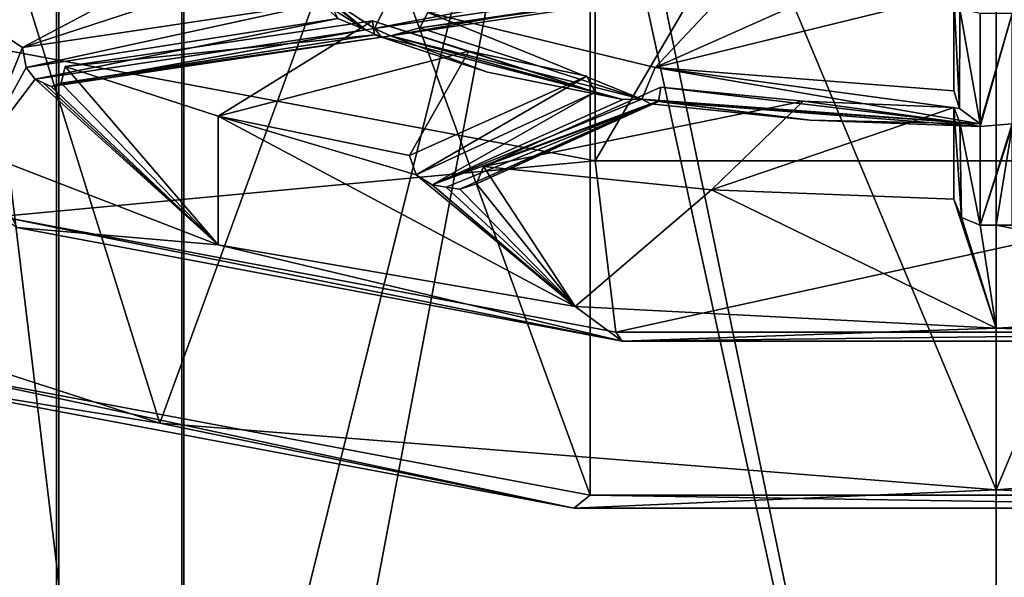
# Model space of a CAD drawing. Header units: millimetres. Extents: x -348 to 175, y 0 to 247.
# Tile 107 of 196: x -9.16 to 0.08, y 93.15 to 98.39. Entities that reach past the tile are written whole.
import ezdxf

# ---------------------------------------------------------------- set-up
doc = ezdxf.new("R2010")
doc.units = ezdxf.units.MM
doc.header["$LTSCALE"] = 65.185185
for name, color, linetype in [('521', 7, 'CONTINUOUS'), ('522', 7, 'CONTINUOUS'), ('523', 7, 'CONTINUOUS'), ('524', 7, 'CONTINUOUS'), ('551', 7, 'CONTINUOUS'), ('556', 7, 'CONTINUOUS'), ('560', 7, 'CONTINUOUS'), ('561', 7, 'CONTINUOUS'), ('562', 7, 'CONTINUOUS'), ('570', 7, 'CONTINUOUS'), ('580', 7, 'CONTINUOUS'), ('581', 7, 'CONTINUOUS'), ('582', 7, 'CONTINUOUS'), ('589', 7, 'CONTINUOUS'), ('590', 7, 'CONTINUOUS'), ('591', 7, 'CONTINUOUS'), ('608', 7, 'CONTINUOUS'), ('609', 7, 'CONTINUOUS'), ('620', 7, 'CONTINUOUS'), ('621', 7, 'CONTINUOUS'), ('622', 7, 'CONTINUOUS'), ('623', 7, 'CONTINUOUS'), ('624', 7, 'CONTINUOUS'), ('625', 7, 'CONTINUOUS'), ('626', 7, 'CONTINUOUS'), ('627', 7, 'CONTINUOUS'), ('646', 7, 'CONTINUOUS'), ('649', 7, 'CONTINUOUS'), ('650', 7, 'CONTINUOUS'), ('651', 7, 'CONTINUOUS'), ('652', 7, 'CONTINUOUS')]:
    doc.layers.add(name, color=color, linetype=linetype)

msp = doc.modelspace()

# ---------------------------------------------------------------- linework, layer by layer
at = {"layer": '521', "color": 7, "linetype": 'CONTINUOUS', "true_color": 0xe0f2ff}
for points in [[(0, 83.5, -13), (7.6412, 83.5, -10.5172), (7.6412, 127.7238, -2.5364), (0, 83.5, -13)], [(0, 83.5, -13), (7.6412, 127.7238, -2.5364), (0, 123.766, -6.5547), (0, 83.5, -13)], [(7.6214, 120.4702, 17.2235), (7.6214, 83.5, 10.5316), (0, 119.6004, 19.5336), (7.6214, 120.4702, 17.2235)], [(7.6214, 83.5, 10.5316), (0, 83.5, 13), (0, 119.6004, 19.5336), (7.6214, 83.5, 10.5316)]]:
    msp.add_3dface(points, dxfattribs=at)
at = {"layer": '522', "color": 7, "linetype": 'CONTINUOUS', "true_color": 0xe0f2ff}
for points in [[(-12.3587, 83.5, -4.0328), (-7.6214, 83.5, -10.5316), (-7.6214, 127.7291, -2.5497), (-12.3587, 83.5, -4.0328)], [(-12.3587, 83.5, -4.0328), (-7.6214, 127.7291, -2.5497), (-12.3587, 125.5998, 3.5924), (-12.3587, 83.5, -4.0328)], [(-7.6214, 83.5, -10.5316), (0, 123.766, -6.5547), (-7.6214, 127.7291, -2.5497), (-7.6214, 83.5, -10.5316)], [(-7.6214, 83.5, -10.5316), (0, 83.5, -13), (0, 123.766, -6.5547), (-7.6214, 83.5, -10.5316)], [(-7.6412, 83.5, 10.5172), (-12.3663, 83.5, 4.0095), (-12.3663, 122.7674, 11.1193), (-7.6412, 83.5, 10.5172)], [(-7.6412, 120.4751, 17.21), (-7.6412, 83.5, 10.5172), (-12.3663, 122.7674, 11.1193), (-7.6412, 120.4751, 17.21)], [(0, 83.5, 13), (-7.6412, 83.5, 10.5172), (-7.6412, 120.4751, 17.21), (0, 83.5, 13)], [(0, 119.6004, 19.5336), (0, 83.5, 13), (-7.6412, 120.4751, 17.21), (0, 119.6004, 19.5336)]]:
    msp.add_3dface(points, dxfattribs=at)
at = {"layer": '523', "color": 7, "linetype": 'CONTINUOUS', "true_color": 0xe0f2ff}
for points in [[(0, 124.7054, -8.3508), (0, 83.5, -15), (-8.7939, 123.8095, -5.6472), (0, 124.7054, -8.3508)], [(-8.7939, 123.8095, -5.6472), (-8.7939, 83.5, -12.1519), (-14.26, 121.4508, 1.4709), (-8.7939, 123.8095, -5.6472)], [(0, 83.5, -15), (-8.7939, 83.5, -12.1519), (-8.7939, 123.8095, -5.6472), (0, 83.5, -15)], [(-8.7939, 83.5, -12.1519), (-14.26, 83.5, -4.6532), (-14.26, 121.4508, 1.4709), (-8.7939, 83.5, -12.1519)], [(-8.8168, 83.5, 12.1353), (0, 83.5, 15), (0, 119.0773, 21.4735), (-8.8168, 83.5, 12.1353)], [(-8.8168, 116.1701, 17.4072), (-8.8168, 83.5, 12.1353), (0, 119.0773, 21.4735), (-8.8168, 116.1701, 17.4072)], [(-14.2688, 118.532, 10.2793), (-14.2688, 83.5, 4.6263), (-8.8168, 116.1701, 17.4072), (-14.2688, 118.532, 10.2793)], [(-14.2688, 83.5, 4.6263), (-8.8168, 83.5, 12.1353), (-8.8168, 116.1701, 17.4072), (-14.2688, 83.5, 4.6263)]]:
    msp.add_3dface(points, dxfattribs=at)
at = {"layer": '524', "color": 7, "linetype": 'CONTINUOUS', "true_color": 0xe0f2ff}
for points in [[(8.8168, 83.5, -12.1353), (0, 83.5, -15), (0, 124.7054, -8.3508), (8.8168, 83.5, -12.1353)], [(8.8168, 83.5, -12.1353), (0, 124.7054, -8.3508), (8.8168, 123.8043, -5.6314), (8.8168, 83.5, -12.1353)], [(0, 119.0773, 21.4735), (0, 83.5, 15), (8.7939, 116.1649, 17.4229), (0, 119.0773, 21.4735)], [(0, 83.5, 15), (8.7939, 83.5, 12.1519), (8.7939, 116.1649, 17.4229), (0, 83.5, 15)]]:
    msp.add_3dface(points, dxfattribs=at)
at = {"layer": '551', "color": 2, "linetype": 'CONTINUOUS'}
for points in [[(-9.135, 98.1267, 227.1909), (-9.9732, 98.6806, 229.2578), (-9.5391, 97.1421, 228.346), (-9.135, 98.1267, 227.1909)], [(-9.1006, 97.9392, 227.1741), (-9.135, 98.1267, 227.1909), (-9.5391, 97.1421, 228.346), (-9.1006, 97.9392, 227.1741)], [(-9.0158, 97.8283, 227.0432), (-9.1006, 97.9392, 227.1741), (-9.5391, 97.1421, 228.346), (-9.0158, 97.8283, 227.0432)], [(-8.735, 97.9474, 226.5216), (-8.7738, 97.7927, 226.6274), (-7.3009, 96.2752, 225.1105), (-8.735, 97.9474, 226.5216)], [(-7.3009, 97.4826, 224.787), (-8.735, 97.9474, 226.5216), (-7.3009, 96.2752, 225.1105), (-7.3009, 97.4826, 224.787)], [(-7.3009, 96.2752, 225.1105), (-9.0158, 97.8283, 227.0432), (-9.5391, 97.1421, 228.346), (-7.3009, 96.2752, 225.1105)], [(-8.9417, 97.7946, 226.9172), (-9.0158, 97.8283, 227.0432), (-7.3009, 96.2752, 225.1105), (-8.9417, 97.7946, 226.9172)], [(-8.8658, 97.7611, 226.7923), (-8.9417, 97.7946, 226.9172), (-7.3009, 96.2752, 225.1105), (-8.8658, 97.7611, 226.7923)], [(-8.7738, 97.7927, 226.6274), (-8.8658, 97.7611, 226.7923), (-7.3009, 96.2752, 225.1105), (-8.7738, 97.7927, 226.6274)], [(-5.505, 97.1114, 223.4017), (-7.3009, 97.4826, 224.787), (-5.4429, 96.9306, 223.41), (-5.505, 97.1114, 223.4017)], [(-5.4429, 96.9306, 223.41), (-7.3009, 97.4826, 224.787), (-3.9512, 95.6959, 222.9486), (-5.4429, 96.9306, 223.41)], [(-3.9512, 95.6959, 222.9486), (-7.3009, 97.4826, 224.787), (-7.3009, 96.2752, 225.1105), (-3.9512, 95.6959, 222.9486)], [(-4.8122, 97.0079, 223.0154), (-4.8769, 96.846, 223.0943), (-3.9512, 95.6959, 222.9486), (-4.8122, 97.0079, 223.0154)], [(-2.6723, 96.7909, 222.2057), (-4.8122, 97.0079, 223.0154), (-3.9512, 95.6959, 222.9486), (-2.6723, 96.7909, 222.2057)], [(-5.2919, 96.8361, 223.3401), (-5.4429, 96.9306, 223.41), (-3.9512, 95.6959, 222.9486), (-5.2919, 96.8361, 223.3401)], [(-5.1625, 96.8164, 223.2668), (-5.2919, 96.8361, 223.3401), (-3.9512, 95.6959, 222.9486), (-5.1625, 96.8164, 223.2668)], [(-5.0321, 96.7973, 223.1952), (-5.1625, 96.8164, 223.2668), (-3.9512, 95.6959, 222.9486), (-5.0321, 96.7973, 223.1952)], [(-4.8769, 96.846, 223.0943), (-5.0321, 96.7973, 223.1952), (-3.9512, 95.6959, 222.9486), (-4.8769, 96.846, 223.0943)], [(0, 95.4925, 222.1894), (-2.6723, 96.7909, 222.2057), (-3.9512, 95.6959, 222.9486), (0, 95.4925, 222.1894)], [(-0.4, 96.7019, 221.8734), (-2.6723, 96.7909, 222.2057), (0, 95.4925, 222.1894), (-0.4, 96.7019, 221.8734)], [(-0.3268, 96.5305, 221.9167), (-0.4, 96.7019, 221.8734), (0, 95.4925, 222.1894), (-0.3268, 96.5305, 221.9167)], [(-0.15, 96.4587, 221.9317), (-0.3268, 96.5305, 221.9167), (0, 95.4925, 222.1894), (-0.15, 96.4587, 221.9317)], [(0, 96.4584, 221.9306), (-0.15, 96.4587, 221.9317), (0, 95.4925, 222.1894), (0, 96.4584, 221.9306)], [(0.15, 96.4587, 221.9317), (0, 96.4584, 221.9306), (3.9512, 95.6959, 222.9486), (0.15, 96.4587, 221.9317)], [(3.9512, 95.6959, 222.9486), (0, 96.4584, 221.9306), (0, 95.4925, 222.1894), (3.9512, 95.6959, 222.9486)]]:
    msp.add_3dface(points, dxfattribs=at)
at = {"layer": '556', "color": 7, "linetype": 'CONTINUOUS', "true_color": 0xcad1ee}
for points in [[(-3.8086, 109.6199, 216.958), (-9.9711, 110.7787, 221.2827), (-3.8086, 93.9236, 221.1638), (-3.8086, 109.6199, 216.958)], [(-3.8086, 93.9236, 221.1638), (-9.9711, 110.7787, 221.2827), (-9.9711, 95.0824, 225.4885), (-3.8086, 93.9236, 221.1638)], [(3.8086, 109.6199, 216.958), (-3.8086, 109.6199, 216.958), (3.8086, 93.9236, 221.1638), (3.8086, 109.6199, 216.958)], [(3.8086, 93.9236, 221.1638), (-3.8086, 109.6199, 216.958), (-3.8086, 93.9236, 221.1638), (3.8086, 93.9236, 221.1638)]]:
    msp.add_3dface(points, dxfattribs=at)
at = {"layer": '560', "color": 7, "linetype": 'CONTINUOUS', "true_color": 0xcad1ee}
for points in [[(-12.975, 96.2587, 227.369), (-11.2859, 105.6054, 221.6809), (-7.8463, 94.5995, 221.1768), (-12.975, 96.2587, 227.369)], [(-11.2859, 105.6054, 221.6809), (-4.3094, 104.2936, 216.7849), (-7.8463, 94.5995, 221.1768), (-11.2859, 105.6054, 221.6809)], [(-7.8463, 94.5995, 221.1768), (-4.3094, 104.2936, 216.7849), (0, 93.9742, 218.8434), (-7.8463, 94.5995, 221.1768)], [(-4.3094, 104.2936, 216.7849), (4.3094, 104.2936, 216.7849), (0, 93.9742, 218.8434), (-4.3094, 104.2936, 216.7849)], [(0, 93.9742, 218.8434), (4.3094, 104.2936, 216.7849), (7.8463, 94.5995, 221.1768), (0, 93.9742, 218.8434)]]:
    msp.add_3dface(points, dxfattribs=at)
at = {"layer": '561', "color": 7, "linetype": 'CONTINUOUS', "true_color": 0xcad1ee}
for points in [[(-12.975, 96.2587, 227.369), (-7.8463, 94.5995, 221.1768), (-10.3756, 95.0063, 225.2047), (-12.975, 96.2587, 227.369)], [(-10.3756, 95.0063, 225.2047), (-7.8463, 94.5995, 221.1768), (-3.9631, 93.8005, 220.7045), (-10.3756, 95.0063, 225.2047)], [(-7.8463, 94.5995, 221.1768), (0, 93.9742, 218.8434), (-3.9631, 93.8005, 220.7045), (-7.8463, 94.5995, 221.1768)], [(0, 93.9742, 218.8434), (7.8463, 94.5995, 221.1768), (3.9631, 93.8005, 220.7045), (0, 93.9742, 218.8434)], [(-3.9631, 93.8005, 220.7045), (0, 93.9742, 218.8434), (3.9631, 93.8005, 220.7045), (-3.9631, 93.8005, 220.7045)]]:
    msp.add_3dface(points, dxfattribs=at)
at = {"layer": '562', "color": 7, "linetype": 'CONTINUOUS', "true_color": 0xcad1ee}
for points in [[(-9.9711, 95.0824, 225.4885), (-10.3756, 95.0063, 225.2047), (-3.9631, 93.8005, 220.7045), (-9.9711, 95.0824, 225.4885)], [(-3.8086, 93.9236, 221.1638), (-9.9711, 95.0824, 225.4885), (-3.9631, 93.8005, 220.7045), (-3.8086, 93.9236, 221.1638)], [(-3.8086, 93.9236, 221.1638), (-3.9631, 93.8005, 220.7045), (3.9631, 93.8005, 220.7045), (-3.8086, 93.9236, 221.1638)], [(3.8086, 93.9236, 221.1638), (-3.8086, 93.9236, 221.1638), (3.9631, 93.8005, 220.7045), (3.8086, 93.9236, 221.1638)]]:
    msp.add_3dface(points, dxfattribs=at)
at = {"layer": '570', "color": 2, "linetype": 'CONTINUOUS'}
for points in [[(-5.3317, 98.4559, 228.4196), (-3.2, 97.9377, 226.4854), (-2.2875, 98.9108, 230.1173), (-5.3317, 98.4559, 228.4196)], [(-2.2875, 98.9108, 230.1173), (-3.2, 97.9377, 226.4854), (-1.45, 98.7222, 229.4132), (-2.2875, 98.9108, 230.1173)], [(-3.2, 97.9377, 226.4854), (-0.4, 98.6288, 229.0647), (-1.45, 98.7222, 229.4132), (-3.2, 97.9377, 226.4854)], [(-0.4, 97.719, 225.6693), (-0.4, 98.6288, 229.0647), (-3.2, 97.9377, 226.4854), (-0.4, 97.719, 225.6693)]]:
    msp.add_3dface(points, dxfattribs=at)
at = {"layer": '580', "color": 2, "linetype": 'CONTINUOUS'}
for points in [[(-3.1705, 97.6194, 225.9148), (-3.1479, 97.754, 225.7999), (-0.3423, 97.4233, 225.1828), (-3.1705, 97.6194, 225.9148)], [(-0.3423, 97.4233, 225.1828), (-3.1479, 97.754, 225.7999), (-1.8117, 97.6222, 225.308), (-0.3423, 97.4233, 225.1828)], [(-3.2443, 97.5987, 226.1863), (-3.1705, 97.6194, 225.9148), (-1.747, 97.4432, 225.606), (-3.2443, 97.5987, 226.1863)], [(-1.747, 97.4432, 225.606), (-3.1705, 97.6194, 225.9148), (-0.15, 97.3841, 225.3854), (-1.747, 97.4432, 225.606)], [(-0.15, 97.3841, 225.3854), (-3.1705, 97.6194, 225.9148), (-0.3423, 97.4233, 225.1828), (-0.15, 97.3841, 225.3854)], [(-0.4, 97.5634, 225.0887), (-0.3423, 97.4233, 225.1828), (-1.8117, 97.6222, 225.308), (-0.4, 97.5634, 225.0887)]]:
    msp.add_3dface(points, dxfattribs=at)
at = {"layer": '581', "color": 2, "linetype": 'CONTINUOUS'}
for points in [[(-5.8338, 98.2439, 228.2452), (-5.8523, 98.3782, 228.1293), (-3.7634, 97.7081, 226.2454), (-5.8338, 98.2439, 228.2452)], [(-3.7634, 97.7081, 226.2454), (-5.8523, 98.3782, 228.1293), (-4.9497, 98.0911, 227.058), (-3.7634, 97.7081, 226.2454)], [(-5.7692, 98.2238, 228.5191), (-5.8338, 98.2439, 228.2452), (-4.773, 97.8954, 227.2935), (-5.7692, 98.2238, 228.5191)], [(-4.773, 97.8954, 227.2935), (-5.8338, 98.2439, 228.2452), (-3.5041, 97.6375, 226.3312), (-4.773, 97.8954, 227.2935)], [(-3.5041, 97.6375, 226.3312), (-5.8338, 98.2439, 228.2452), (-3.7634, 97.7081, 226.2454), (-3.5041, 97.6375, 226.3312)], [(-3.8407, 97.8575, 226.1862), (-3.7634, 97.7081, 226.2454), (-4.9497, 98.0911, 227.058), (-3.8407, 97.8575, 226.1862)]]:
    msp.add_3dface(points, dxfattribs=at)
at = {"layer": '582', "color": 2, "linetype": 'CONTINUOUS'}
for points in [[(-6.52, 98.6786, 230.2163), (-6.9339, 99.1293, 231.5498), (-5.9192, 98.291, 228.7701), (-6.52, 98.6786, 230.2163)], [(-5.9192, 98.291, 228.7701), (-6.9339, 99.1293, 231.5498), (-6.1761, 98.3974, 228.818), (-5.9192, 98.291, 228.7701)]]:
    msp.add_3dface(points, dxfattribs=at)
at = {"layer": '589', "color": 2, "linetype": 'CONTINUOUS'}
for points in [[(-5.4093, 98.3099, 228.4777), (-2.2163, 98.7547, 230.5005), (-5.6826, 98.2367, 228.5674), (-5.4093, 98.3099, 228.4777)], [(-2.272, 98.7747, 230.2338), (-2.2163, 98.7547, 230.5005), (-5.4093, 98.3099, 228.4777), (-2.272, 98.7747, 230.2338)], [(-5.3317, 98.4559, 228.4196), (-2.272, 98.7747, 230.2338), (-5.4093, 98.3099, 228.4777), (-5.3317, 98.4559, 228.4196)]]:
    msp.add_3dface(points, dxfattribs=at)
at = {"layer": '590', "color": 2, "linetype": 'CONTINUOUS'}
for points in [[(-5.3317, 98.4559, 228.4196), (-5.4093, 98.3099, 228.4777), (-3.325, 97.6402, 226.341), (-5.3317, 98.4559, 228.4196)], [(-3.2, 97.9377, 226.4854), (-5.3317, 98.4559, 228.4196), (-3.325, 97.6402, 226.341), (-3.2, 97.9377, 226.4854)], [(-5.4093, 98.3099, 228.4777), (-5.6826, 98.2367, 228.5674), (-3.325, 97.6402, 226.341), (-5.4093, 98.3099, 228.4777)], [(-0.15, 97.41, 225.482), (-3.2, 97.9377, 226.4854), (-3.325, 97.6402, 226.341), (-0.15, 97.41, 225.482)], [(-0.4, 97.719, 225.6693), (-3.2, 97.9377, 226.4854), (-0.3453, 97.5532, 225.6536), (-0.4, 97.719, 225.6693)], [(-0.3453, 97.5532, 225.6536), (-3.2, 97.9377, 226.4854), (-0.15, 97.41, 225.482), (-0.3453, 97.5532, 225.6536)]]:
    msp.add_3dface(points, dxfattribs=at)
at = {"layer": '591', "color": 2, "linetype": 'CONTINUOUS'}
for points in [[(-0.4, 98.6288, 229.0647), (-0.4, 97.719, 225.6693), (-0.3453, 97.5532, 225.6536), (-0.4, 98.6288, 229.0647)], [(-0.3407, 98.4862, 229.1568), (-0.4, 98.6288, 229.0647), (-0.3453, 97.5532, 225.6536), (-0.3407, 98.4862, 229.1568)], [(-0.3407, 98.4862, 229.1568), (-0.3453, 97.5532, 225.6536), (-0.15, 97.41, 225.482), (-0.3407, 98.4862, 229.1568)], [(-0.15, 98.4459, 229.3482), (-0.3407, 98.4862, 229.1568), (-0.15, 97.41, 225.482), (-0.15, 98.4459, 229.3482)]]:
    msp.add_3dface(points, dxfattribs=at)
at = {"layer": '608', "color": 2, "linetype": 'CONTINUOUS'}
msp.add_3dface([(-5.8326, 98.304, 228.8184), (-5.7546, 98.4647, 229.0554), (-6.4424, 98.704, 230.3114), (-5.8326, 98.304, 228.8184)], dxfattribs=at)
at = {"layer": '609', "color": 2, "linetype": 'CONTINUOUS'}
for points in [[(-2.6128, 98.9275, 230.8039), (-5.7546, 98.4647, 229.0554), (-5.8326, 98.304, 228.8184), (-2.6128, 98.9275, 230.8039)], [(-2.3663, 98.822, 230.7515), (-2.6128, 98.9275, 230.8039), (-5.8326, 98.304, 228.8184), (-2.3663, 98.822, 230.7515)]]:
    msp.add_3dface(points, dxfattribs=at)
at = {"layer": '620', "color": 2, "linetype": 'CONTINUOUS'}
for points in [[(-9.9732, 98.6806, 229.2578), (-9.135, 98.1267, 227.1909), (-6.9886, 99.2687, 231.4527), (-9.9732, 98.6806, 229.2578)], [(-6.9886, 99.2687, 231.4527), (-9.135, 98.1267, 227.1909), (-6.7615, 98.9033, 230.0891), (-6.9886, 99.2687, 231.4527)], [(-9.135, 98.1267, 227.1909), (-6.2523, 98.5575, 228.7985), (-6.7615, 98.9033, 230.0891), (-9.135, 98.1267, 227.1909)]]:
    msp.add_3dface(points, dxfattribs=at)
at = {"layer": '621', "color": 2, "linetype": 'CONTINUOUS'}
for points in [[(-9.135, 98.1267, 227.1909), (-9.1006, 97.9392, 227.1741), (-6.2523, 98.5575, 228.7985), (-9.135, 98.1267, 227.1909)], [(-9.1006, 97.9392, 227.1741), (-6.1761, 98.3974, 228.818), (-6.2523, 98.5575, 228.7985), (-9.1006, 97.9392, 227.1741)], [(-9.1006, 97.9392, 227.1741), (-9.0158, 97.8283, 227.0432), (-6.1761, 98.3974, 228.818), (-9.1006, 97.9392, 227.1741)], [(-9.0158, 97.8283, 227.0432), (-5.9192, 98.291, 228.7701), (-6.1761, 98.3974, 228.818), (-9.0158, 97.8283, 227.0432)]]:
    msp.add_3dface(points, dxfattribs=at)
at = {"layer": '622', "color": 2, "linetype": 'CONTINUOUS'}
for points in [[(-8.735, 97.9474, 226.5216), (-5.8523, 98.3782, 228.1293), (-5.8338, 98.2439, 228.2452), (-8.735, 97.9474, 226.5216)], [(-8.8658, 97.7611, 226.7923), (-8.7738, 97.7927, 226.6274), (-5.7692, 98.2238, 228.5191), (-8.8658, 97.7611, 226.7923)], [(-8.7738, 97.7927, 226.6274), (-8.735, 97.9474, 226.5216), (-5.8338, 98.2439, 228.2452), (-8.7738, 97.7927, 226.6274)], [(-8.7738, 97.7927, 226.6274), (-5.8338, 98.2439, 228.2452), (-5.7692, 98.2238, 228.5191), (-8.7738, 97.7927, 226.6274)]]:
    msp.add_3dface(points, dxfattribs=at)
at = {"layer": '623', "color": 2, "linetype": 'CONTINUOUS'}
for points in [[(-8.735, 97.9474, 226.5216), (-7.3009, 97.4826, 224.787), (-5.8523, 98.3782, 228.1293), (-8.735, 97.9474, 226.5216)], [(-5.8523, 98.3782, 228.1293), (-7.3009, 97.4826, 224.787), (-4.9497, 98.0911, 227.058), (-5.8523, 98.3782, 228.1293)], [(-7.3009, 97.4826, 224.787), (-5.505, 97.1114, 223.4017), (-4.9497, 98.0911, 227.058), (-7.3009, 97.4826, 224.787)], [(-5.505, 97.1114, 223.4017), (-3.8407, 97.8575, 226.1862), (-4.9497, 98.0911, 227.058), (-5.505, 97.1114, 223.4017)]]:
    msp.add_3dface(points, dxfattribs=at)
at = {"layer": '624', "color": 2, "linetype": 'CONTINUOUS'}
for points in [[(-5.505, 97.1114, 223.4017), (-5.4429, 96.9306, 223.41), (-3.8407, 97.8575, 226.1862), (-5.505, 97.1114, 223.4017)], [(-5.4429, 96.9306, 223.41), (-3.7634, 97.7081, 226.2454), (-3.8407, 97.8575, 226.1862), (-5.4429, 96.9306, 223.41)], [(-5.4429, 96.9306, 223.41), (-5.2919, 96.8361, 223.3401), (-3.7634, 97.7081, 226.2454), (-5.4429, 96.9306, 223.41)], [(-5.2919, 96.8361, 223.3401), (-3.5041, 97.6375, 226.3312), (-3.7634, 97.7081, 226.2454), (-5.2919, 96.8361, 223.3401)]]:
    msp.add_3dface(points, dxfattribs=at)
at = {"layer": '625', "color": 2, "linetype": 'CONTINUOUS'}
for points in [[(-4.8122, 97.0079, 223.0154), (-3.1479, 97.754, 225.7999), (-3.1705, 97.6194, 225.9148), (-4.8122, 97.0079, 223.0154)], [(-5.0321, 96.7973, 223.1952), (-4.8769, 96.846, 223.0943), (-3.2443, 97.5987, 226.1863), (-5.0321, 96.7973, 223.1952)], [(-4.8769, 96.846, 223.0943), (-4.8122, 97.0079, 223.0154), (-3.1705, 97.6194, 225.9148), (-4.8769, 96.846, 223.0943)], [(-4.8769, 96.846, 223.0943), (-3.1705, 97.6194, 225.9148), (-3.2443, 97.5987, 226.1863), (-4.8769, 96.846, 223.0943)]]:
    msp.add_3dface(points, dxfattribs=at)
at = {"layer": '626', "color": 2, "linetype": 'CONTINUOUS'}
for points in [[(-3.1479, 97.754, 225.7999), (-4.8122, 97.0079, 223.0154), (-1.8117, 97.6222, 225.308), (-3.1479, 97.754, 225.7999)], [(-4.8122, 97.0079, 223.0154), (-2.6723, 96.7909, 222.2057), (-1.8117, 97.6222, 225.308), (-4.8122, 97.0079, 223.0154)], [(-2.6723, 96.7909, 222.2057), (-0.4, 97.5634, 225.0887), (-1.8117, 97.6222, 225.308), (-2.6723, 96.7909, 222.2057)], [(-2.6723, 96.7909, 222.2057), (-0.4, 96.7019, 221.8734), (-0.4, 97.5634, 225.0887), (-2.6723, 96.7909, 222.2057)]]:
    msp.add_3dface(points, dxfattribs=at)
at = {"layer": '627', "color": 2, "linetype": 'CONTINUOUS'}
for points in [[(-0.4, 96.7019, 221.8734), (-0.3268, 96.5305, 221.9167), (-0.4, 97.5634, 225.0887), (-0.4, 96.7019, 221.8734)], [(-0.3268, 96.5305, 221.9167), (-0.3423, 97.4233, 225.1828), (-0.4, 97.5634, 225.0887), (-0.3268, 96.5305, 221.9167)], [(-0.3268, 96.5305, 221.9167), (-0.15, 96.4587, 221.9317), (-0.3423, 97.4233, 225.1828), (-0.3268, 96.5305, 221.9167)], [(-0.15, 96.4587, 221.9317), (-0.15, 97.3841, 225.3854), (-0.3423, 97.4233, 225.1828), (-0.15, 96.4587, 221.9317)]]:
    msp.add_3dface(points, dxfattribs=at)
at = {"layer": '646', "color": 2, "linetype": 'CONTINUOUS'}
for points in [[(-5.6826, 98.2367, 228.5674), (-2.3663, 98.822, 230.7515), (-5.8326, 98.304, 228.8184), (-5.6826, 98.2367, 228.5674)], [(-5.6826, 98.2367, 228.5674), (-2.2163, 98.7547, 230.5005), (-2.3663, 98.822, 230.7515), (-5.6826, 98.2367, 228.5674)], [(-6.52, 98.6786, 230.2163), (-5.9192, 98.291, 228.7701), (-6.4424, 98.704, 230.3114), (-6.52, 98.6786, 230.2163)], [(-5.9192, 98.291, 228.7701), (-5.8326, 98.304, 228.8184), (-6.4424, 98.704, 230.3114), (-5.9192, 98.291, 228.7701)], [(-0.15, 98.4459, 229.3482), (-0.15, 97.41, 225.482), (0.15, 98.4459, 229.3482), (-0.15, 98.4459, 229.3482)], [(-0.15, 97.41, 225.482), (-0.15, 97.3841, 225.3854), (0.15, 98.4459, 229.3482), (-0.15, 97.41, 225.482)], [(0.15, 98.4459, 229.3482), (-0.15, 97.3841, 225.3854), (0.15, 97.41, 225.482), (0.15, 98.4459, 229.3482)], [(-9.0158, 97.8283, 227.0432), (-8.8658, 97.7611, 226.7923), (-5.9192, 98.291, 228.7701), (-9.0158, 97.8283, 227.0432)], [(-8.8658, 97.7611, 226.7923), (-5.7692, 98.2238, 228.5191), (-5.9192, 98.291, 228.7701), (-8.8658, 97.7611, 226.7923)], [(-5.9192, 98.291, 228.7701), (-5.7692, 98.2238, 228.5191), (-5.8326, 98.304, 228.8184), (-5.9192, 98.291, 228.7701)], [(-5.7692, 98.2238, 228.5191), (-5.6826, 98.2367, 228.5674), (-5.8326, 98.304, 228.8184), (-5.7692, 98.2238, 228.5191)], [(-5.7692, 98.2238, 228.5191), (-4.773, 97.8954, 227.2935), (-5.6826, 98.2367, 228.5674), (-5.7692, 98.2238, 228.5191)], [(-4.773, 97.8954, 227.2935), (-3.5041, 97.6375, 226.3312), (-5.6826, 98.2367, 228.5674), (-4.773, 97.8954, 227.2935)], [(-5.6826, 98.2367, 228.5674), (-3.5041, 97.6375, 226.3312), (-3.325, 97.6402, 226.341), (-5.6826, 98.2367, 228.5674)], [(-9.0158, 97.8283, 227.0432), (-8.9417, 97.7946, 226.9172), (-8.8658, 97.7611, 226.7923), (-9.0158, 97.8283, 227.0432)], [(-5.2919, 96.8361, 223.3401), (-3.2443, 97.5987, 226.1863), (-3.325, 97.6402, 226.341), (-5.2919, 96.8361, 223.3401)], [(-3.5041, 97.6375, 226.3312), (-5.2919, 96.8361, 223.3401), (-3.325, 97.6402, 226.341), (-3.5041, 97.6375, 226.3312)], [(-3.2443, 97.5987, 226.1863), (-1.747, 97.4432, 225.606), (-3.325, 97.6402, 226.341), (-3.2443, 97.5987, 226.1863)], [(-1.747, 97.4432, 225.606), (-0.15, 97.41, 225.482), (-3.325, 97.6402, 226.341), (-1.747, 97.4432, 225.606)], [(-5.2919, 96.8361, 223.3401), (-5.1625, 96.8164, 223.2668), (-3.2443, 97.5987, 226.1863), (-5.2919, 96.8361, 223.3401)], [(-5.1625, 96.8164, 223.2668), (-5.0321, 96.7973, 223.1952), (-3.2443, 97.5987, 226.1863), (-5.1625, 96.8164, 223.2668)], [(-1.747, 97.4432, 225.606), (-0.15, 97.3841, 225.3854), (-0.15, 97.41, 225.482), (-1.747, 97.4432, 225.606)], [(-0.15, 96.4587, 221.9317), (0.15, 97.3841, 225.3854), (0.15, 97.41, 225.482), (-0.15, 96.4587, 221.9317)], [(-0.15, 97.3841, 225.3854), (-0.15, 96.4587, 221.9317), (0.15, 97.41, 225.482), (-0.15, 97.3841, 225.3854)], [(-0.15, 96.4587, 221.9317), (0, 96.4584, 221.9306), (0.15, 97.3841, 225.3854), (-0.15, 96.4587, 221.9317)], [(0, 96.4584, 221.9306), (0.15, 96.4587, 221.9317), (0.15, 97.3841, 225.3854), (0, 96.4584, 221.9306)]]:
    msp.add_3dface(points, dxfattribs=at)
at = {"layer": '649', "color": 2, "linetype": 'CONTINUOUS'}
for points in [[(-7.3009, 96.2752, 225.1105), (-9.5391, 97.1421, 228.346), (-9.1886, 96.4371, 225.7149), (-7.3009, 96.2752, 225.1105)], [(-3.5098, 95.3692, 221.7293), (-7.3009, 96.2752, 225.1105), (-9.1886, 96.4371, 225.7149), (-3.5098, 95.3692, 221.7293)], [(-3.9512, 95.6959, 222.9486), (-7.3009, 96.2752, 225.1105), (-3.5098, 95.3692, 221.7293), (-3.9512, 95.6959, 222.9486)], [(0, 95.4925, 222.1894), (-3.9512, 95.6959, 222.9486), (-3.5098, 95.3692, 221.7293), (0, 95.4925, 222.1894)], [(3.9512, 95.6959, 222.9486), (0, 95.4925, 222.1894), (3.5098, 95.3692, 221.7293), (3.9512, 95.6959, 222.9486)], [(3.5098, 95.3692, 221.7293), (0, 95.4925, 222.1894), (-3.5098, 95.3692, 221.7293), (3.5098, 95.3692, 221.7293)]]:
    msp.add_3dface(points, dxfattribs=at)
at = {"layer": '650', "color": 2, "linetype": 'CONTINUOUS'}
for points in [[(-3.568, 95.4529, 221.5206), (-3.5098, 95.3692, 221.7293), (-9.3413, 96.5385, 225.5721), (-3.568, 95.4529, 221.5206)], [(-3.5098, 95.3692, 221.7293), (-9.1886, 96.4371, 225.7149), (-9.3413, 96.5385, 225.5721), (-3.5098, 95.3692, 221.7293)], [(3.568, 95.4529, 221.5206), (-3.5098, 95.3692, 221.7293), (-3.568, 95.4529, 221.5206), (3.568, 95.4529, 221.5206)], [(3.5098, 95.3692, 221.7293), (-3.5098, 95.3692, 221.7293), (3.568, 95.4529, 221.5206), (3.5098, 95.3692, 221.7293)]]:
    msp.add_3dface(points, dxfattribs=at)
at = {"layer": '651', "color": 2, "linetype": 'CONTINUOUS'}
for points in [[(-3.7623, 97.0614, 220.4707), (-9.3413, 96.5385, 225.5721), (-9.8498, 98.2061, 224.7428), (-3.7623, 97.0614, 220.4707)], [(-3.568, 95.4529, 221.5206), (-9.3413, 96.5385, 225.5721), (-3.7623, 97.0614, 220.4707), (-3.568, 95.4529, 221.5206)], [(3.7623, 97.0614, 220.4707), (-3.568, 95.4529, 221.5206), (-3.7623, 97.0614, 220.4707), (3.7623, 97.0614, 220.4707)], [(3.568, 95.4529, 221.5206), (-3.568, 95.4529, 221.5206), (3.7623, 97.0614, 220.4707), (3.568, 95.4529, 221.5206)]]:
    msp.add_3dface(points, dxfattribs=at)
at = {"layer": '652', "color": 2, "linetype": 'CONTINUOUS'}
for points in [[(-3.7623, 109.8983, 217.0311), (-9.8498, 98.2061, 224.7428), (-9.8498, 111.043, 221.3032), (-3.7623, 109.8983, 217.0311)], [(-3.7623, 97.0614, 220.4707), (-9.8498, 98.2061, 224.7428), (-3.7623, 109.8983, 217.0311), (-3.7623, 97.0614, 220.4707)], [(3.7623, 109.8983, 217.0311), (-3.7623, 97.0614, 220.4707), (-3.7623, 109.8983, 217.0311), (3.7623, 109.8983, 217.0311)], [(3.7623, 97.0614, 220.4707), (-3.7623, 97.0614, 220.4707), (3.7623, 109.8983, 217.0311), (3.7623, 97.0614, 220.4707)]]:
    msp.add_3dface(points, dxfattribs=at)

doc.saveas('drawing.dxf')
